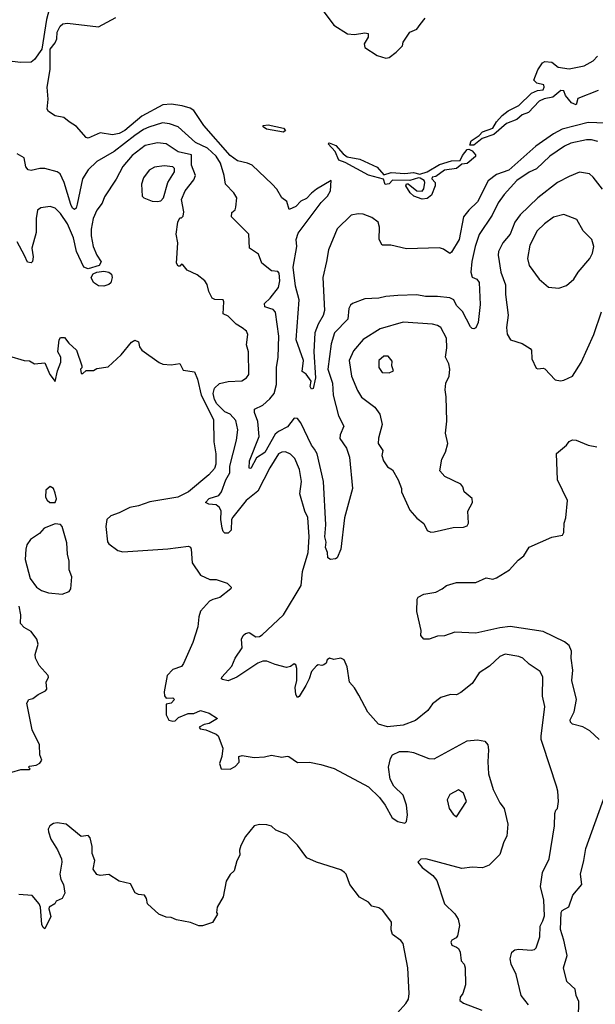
# Model space of a CAD drawing. Extents: x 1268547 to 1425625, y 515768 to 616754.
# Tile 222 of 256: x 1351919 to 1355247, y 543503 to 549195. Entities that reach past the tile are written whole.
import ezdxf

# ---------------------------------------------------------------- set-up
doc = ezdxf.new("R2010")
doc.units = 0

msp = doc.modelspace()

# ---------------------------------------------------------------- linework, layer by layer
at = {"layer": '0CON10XD'}
for points in [[(1351899.3, 549629.3), (1351945, 549600), (1351989.6, 549509.6), (1352066.7, 549435), (1352092.8, 549362.8), (1352097.5, 549282.5), (1352074.2, 549195.8), (1352047.1, 549025), (1352005.2, 548964.8), (1351985, 548950), (1351922.8, 548947.2), (1351845, 548958)], [(1353645, 549284.4), (1353735, 549163.2), (1353815, 549114.4), (1353855, 549109.3), (1353915, 549118.9), (1353933.3, 549115), (1353934, 549095), (1353911.1, 549055), (1353914.6, 549034.6), (1353985, 548988), (1354035, 548972.5), (1354055, 548977.5), (1354095, 549006.9), (1354131.2, 549045), (1354136.2, 549065), (1354175, 549123.3), (1354215, 549140), (1354235, 549166.7), (1354263.3, 549205)], [(1353693.1, 547796.9), (1353671.9, 547705), (1353681.7, 547515), (1353674.1, 547485), (1353644.2, 547435.8), (1353625.3, 547385), (1353620, 547275), (1353629.4, 547125), (1353616.2, 547063.8), (1353605, 547060), (1353597.8, 547075), (1353603.1, 547105), (1353575, 547146.7), (1353552, 547162), (1353560, 547225), (1353517.1, 547345), (1353534, 547575), (1353514.1, 547654.1), (1353500.3, 547765), (1353520.4, 547885), (1353516.5, 547925), (1353529.4, 547960.6), (1353660.9, 548139.1), (1353697.5, 548175), (1353716.7, 548206.7), (1353720, 548265), (1353634.1, 548215), (1353605, 548193.4), (1353577.8, 548162.2), (1353544.5, 548145.5), (1353515.5, 548114.5), (1353477.5, 548097.5), (1353463.9, 548143.9), (1353435, 548165.8), (1353405.2, 548215), (1353378.9, 548245), (1353263.7, 548353.7), (1353236.3, 548366.3), (1353178.7, 548378.7), (1353135, 548410.9), (1352983.5, 548583.5), (1352925, 548671.1), (1352905, 548684.6), (1352857.4, 548697.4), (1352795, 548707.4), (1352746.5, 548703.5), (1352625, 548638.3), (1352526.2, 548555), (1352495, 548536.5), (1352455, 548530), (1352385, 548541.8), (1352315, 548510), (1352303.4, 548513.4), (1352248.1, 548578.1), (1352204.2, 548604.2), (1352175, 548630.8), (1352125, 548640), (1352085.5, 548665.5), (1352077.9, 548677.9), (1352083.5, 548735), (1352078.6, 548805), (1352095, 548907.5), (1352096.2, 549025), (1352125, 549062.2), (1352134.2, 549085), (1352136.2, 549123.8), (1352152.4, 549157.6), (1352169.1, 549170.9), (1352195, 549175.2), (1352375, 549153.5), (1352475, 549208.6)], [(1355263.3, 548785), (1355145, 548738.8), (1355135, 548703.8), (1355108.8, 548715), (1355075, 548757.5), (1355063.9, 548783.9), (1355047.5, 548785), (1355001.7, 548748.3), (1354951.5, 548738.5), (1354922.2, 548725), (1354860.8, 548659.1), (1354824.3, 548645), (1354792.2, 548617.8), (1354732.7, 548595), (1354659.3, 548530.7), (1354591.6, 548508.4), (1354545, 548469.8), (1354520.6, 548470.6), (1354528.5, 548495), (1354574.3, 548525.7), (1354595, 548547.5), (1354655, 548567.7), (1354675, 548604.6), (1354708.5, 548641.5), (1354742, 548668), (1354805, 548700), (1354878.6, 548771.4), (1354913.2, 548786.8), (1354945, 548789.2), (1354951.2, 548805), (1354948.3, 548818.3), (1354908.1, 548828.1), (1354891.2, 548845), (1354914.5, 548905), (1354940.6, 548945), (1354955, 548953.8), (1354995, 548950), (1355031.7, 548921.7), (1355095, 548911.4), (1355181.7, 548928.3), (1355235, 548957.5), (1355260, 548985)], [(1355260.6, 548490.6), (1355225, 548501.2), (1355195, 548500.8), (1355105, 548480.7), (1355067.8, 548465), (1354983.3, 548406.7), (1354906.1, 548333.9), (1354865, 548314.8), (1354793.4, 548265), (1354720.3, 548185), (1354685, 548136.4), (1354650.5, 548065), (1354575.7, 547954.3), (1354552.4, 547885), (1354532.9, 547797.1), (1354527.9, 547735), (1354535, 547706.2), (1354562.5, 547695), (1354576, 547676), (1354581, 547549), (1354569.2, 547445), (1354555, 547414.2), (1354545, 547408.6), (1354535, 547409.2), (1354525, 547420), (1354478, 547508), (1354445, 547544), (1354429.5, 547575), (1354405, 547587.1), (1354335, 547595.3), (1354265, 547595.4), (1354215, 547604.7), (1354105, 547601.2), (1354035, 547595.9), (1353995, 547585.3), (1353915, 547581.4), (1353842.5, 547555), (1353830.8, 547545), (1353822.5, 547525), (1353816.9, 547465), (1353738.5, 547385), (1353719.4, 547320.6), (1353699.4, 547175), (1353728.1, 547095), (1353730.3, 547025), (1353761.6, 546905), (1353793.5, 546845), (1353771.9, 546795), (1353769.4, 546775), (1353807.6, 546717.6), (1353826.4, 546666.4), (1353842.5, 546485), (1353796.7, 546315), (1353774.6, 546135), (1353754.1, 546085), (1353745, 546077.7), (1353715, 546074), (1353699.7, 546085), (1353698.1, 546115), (1353686.8, 546145), (1353690.2, 546175), (1353682.2, 546205), (1353689.3, 546275), (1353674.7, 546525), (1353639.2, 546685), (1353622.4, 546712.4), (1353606, 546736), (1353545, 546865.6), (1353525, 546888.9), (1353505, 546891.9), (1353467.6, 546842.4), (1353414.8, 546815.2), (1353395, 546798.4), (1353336.2, 546693.8), (1353288.5, 546661.5), (1353255, 546600), (1353245, 546603.3), (1353247.6, 546645), (1353303.3, 546785), (1353295, 546873.3), (1353275.6, 546925), (1353276.2, 546943.8), (1353325, 546967.1), (1353365, 547003.2), (1353390, 547035), (1353404.3, 547085.7), (1353404.3, 547185), (1353413.8, 547243.8), (1353416.9, 547365), (1353397.3, 547505), (1353385, 547520), (1353364.8, 547525.2), (1353335.3, 547535), (1353334.3, 547555), (1353366.9, 547585), (1353415, 547647.1), (1353422.2, 547685), (1353419.7, 547729.7), (1353410.5, 547740.5), (1353375, 547744), (1353318.3, 547788.3), (1353299.2, 547839.2), (1353247.5, 547875), (1353243.9, 547955), (1353143.3, 548055), (1353145, 548080), (1353163.8, 548096.2), (1353168.8, 548111.2), (1353174.7, 548165), (1353157.8, 548195), (1353108.1, 548245), (1353100.7, 548295), (1353079.7, 548365), (1353055.7, 548405.7), (1353005, 548452.7), (1352935.2, 548485.2), (1352835, 548575.4), (1352785, 548593.3), (1352745, 548598.1), (1352665, 548573.8), (1352635, 548560.8), (1352585.3, 548525), (1352465, 548433.1), (1352364.1, 548375.9), (1352315, 548326.7), (1352282, 548275), (1352252, 548128), (1352245, 548105.6), (1352235, 548098.5), (1352225, 548105.4), (1352215, 548127.1), (1352175.8, 548255), (1352153.4, 548303.4), (1352135, 548315.9), (1352065, 548334.7), (1352035, 548334.7), (1351985, 548323.7), (1351967.2, 548327.3), (1351955.3, 548345), (1351945, 548396.7), (1351905, 548420)], [(1355305, 548597.3), (1355205, 548601.1), (1355055, 548563), (1355005, 548536.2), (1354901.8, 548465), (1354746.2, 548325), (1354675, 548300.7), (1354627.2, 548262.8), (1354565, 548141.5), (1354514.7, 548095), (1354484.1, 548055), (1354458.9, 547925), (1354415, 547850.8), (1354405.5, 547844.5), (1354369, 547869), (1354345.6, 547875.6), (1354155, 547871.1), (1354065, 547892), (1354015, 547891.9), (1353996.2, 547925), (1353999.4, 547995), (1353990.9, 548025), (1353955, 548051.6), (1353905, 548071.4), (1353875, 548073.5), (1353835, 548064.5), (1353755, 547985.5), (1353703.3, 547865), (1353693.1, 547796.9)], [(1353445, 548544.4), (1353345, 548562), (1353327.1, 548575), (1353325.8, 548584.2), (1353355, 548587.6), (1353445, 548568.9), (1353455.2, 548555), (1353445, 548544.4)], [(1354860.5, 543500.5), (1354818.6, 543555), (1354790, 543675), (1354761.1, 543735), (1354754.3, 543765.7), (1354763.8, 543805), (1354780.9, 543819.1), (1354805, 543822.5), (1354875, 543816.5), (1354895, 543820.6), (1354905, 543830), (1354925.8, 543894.2), (1354927.1, 543955), (1354944.1, 543985), (1354951.9, 544015), (1354948.8, 544105), (1354928.8, 544185), (1354940.6, 544265), (1354980, 544345), (1355010, 544535), (1355012.7, 544607.3), (1355017.5, 544625), (1355027.5, 544635), (1355033.3, 544675), (1355030, 544735), (1355022, 544765), (1354944.1, 545005.9), (1354933.3, 545035), (1354933.5, 545053.5), (1354954.5, 545225), (1354941.8, 545285), (1354943.3, 545395), (1354927.4, 545427.4), (1354865, 545470), (1354826.7, 545505), (1354805, 545514.6), (1354725, 545527.1), (1354695, 545514.2), (1354635, 545457.5), (1354575, 545418.8), (1354535, 545358.8), (1354468.8, 545305), (1354445, 545292.9), (1354410, 545295), (1354352.9, 545277.1), (1354305, 545240), (1354278, 545202), (1354206.9, 545143.1), (1354135, 545117.1), (1354045, 545108.2), (1353993.1, 545123.1), (1353931.9, 545191.9), (1353879.5, 545289.5), (1353855, 545332.9), (1353825.5, 545365.5), (1353812.5, 545455), (1353794.1, 545494.1), (1353775, 545503.8), (1353735, 545497.5), (1353710, 545505), (1353696.7, 545495), (1353690, 545475), (1353677.5, 545465), (1353665, 545461.2), (1353645, 545466.2), (1353635, 545460), (1353605, 545426.7), (1353593.3, 545385), (1353573.4, 545346.6), (1353535, 545282.5), (1353525, 545276), (1353515.6, 545295), (1353511.6, 545335), (1353520.5, 545375), (1353521.1, 545445), (1353515.4, 545465.4), (1353505, 545471.2), (1353485, 545456), (1353461.2, 545451.2), (1353395, 545467.1), (1353347, 545487), (1353325, 545486.9), (1353295, 545474.7), (1353175, 545393.8), (1353125, 545373.8), (1353090.9, 545380.9), (1353086, 545385), (1353088.1, 545395), (1353145, 545458.6), (1353164.7, 545505.3), (1353206, 545565), (1353200.8, 545615), (1353210.4, 545635), (1353225, 545646.8), (1353245, 545652.3), (1353285, 545628.5), (1353305, 545629.5), (1353321.6, 545638.4), (1353443.9, 545755), (1353546.1, 545925), (1353553.3, 546005), (1353586.9, 546115), (1353592.9, 546205), (1353585, 546316.7), (1353567.7, 546355), (1353539.4, 546455), (1353547.5, 546525), (1353537.3, 546595), (1353509.4, 546659.4), (1353485, 546682.9), (1353455, 546696.9), (1353435, 546695.6), (1353415, 546685.5), (1353365, 546604.4), (1353295, 546470), (1353227.5, 546415), (1353150.3, 546319.7), (1353144.4, 546305), (1353141.5, 546245), (1353125, 546227.7), (1353105, 546227.9), (1353095, 546236.7), (1353088.7, 546255), (1353081.9, 546305), (1353083.9, 546355), (1353074, 546375), (1353055, 546390.3), (1353012, 546395), (1352993.6, 546405), (1353015, 546427.8), (1353069.6, 546445), (1353084.8, 546465), (1353110.9, 546535), (1353133, 546575), (1353134.7, 546615), (1353173.2, 546765), (1353180.4, 546825), (1353169.1, 546879.1), (1353135, 546914.4), (1353105, 546927.8), (1353059.6, 546975), (1353045, 546999.2), (1353038.2, 547035), (1353046, 547065), (1353075, 547092.9), (1353125, 547103.8), (1353202.6, 547107.4), (1353230.8, 547125), (1353244.4, 547145), (1353242.7, 547275), (1353229.6, 547315), (1353237.8, 547375), (1353230, 547395), (1353205, 547414.5), (1353170, 547435), (1353125, 547482), (1353095.8, 547495.8), (1353100, 547565), (1353096, 547575), (1353047.9, 547577.9), (1353032.5, 547585), (1353013.1, 547623.1), (1353003.3, 547665), (1352990, 547685), (1352945, 547720), (1352887, 547747), (1352865, 547776.2), (1352855, 547781.2), (1352845, 547770), (1352835, 547770), (1352825, 547787.5), (1352832.5, 547905), (1352824.5, 547954.5), (1352832.5, 548025), (1352845, 548050), (1352855, 548050), (1352865, 548060), (1352868.8, 548085), (1352853.8, 548155), (1352875.2, 548205), (1352925, 548270.3), (1352936.1, 548295), (1352912.5, 548355), (1352911.5, 548415), (1352835, 548431.9), (1352765, 548477.4), (1352715, 548484.3), (1352645, 548467.4), (1352569.7, 548410.3), (1352515, 548346.7), (1352476.9, 548273.1), (1352409.1, 548170.9), (1352395.7, 548135), (1352364.4, 548095), (1352343.8, 548046.2), (1352331.7, 547985), (1352332.5, 547945), (1352344.3, 547885), (1352364.6, 547835), (1352389.1, 547795), (1352378.2, 547775), (1352315, 547754.8), (1352289.3, 547765), (1352246.6, 547855), (1352229.5, 547935), (1352194.8, 548014.8), (1352155, 548074.4), (1352124, 548105), (1352095, 548114.5), (1352041.7, 548108.3), (1352021.9, 548095), (1352014.7, 548045.3), (1352014.5, 547965), (1351988.5, 547875), (1351996.5, 547825), (1351992.7, 547797.3), (1351985, 547790), (1351965, 547794.2), (1351947.5, 547832.5), (1351905, 547912)], [(1354245, 548157.1), (1354197.1, 548175), (1354175.6, 548195), (1354150.8, 548235), (1354154.2, 548245.8), (1354165, 548246.2), (1354215, 548206.5), (1354245, 548203.1), (1354255, 548216.7), (1354260.4, 548255), (1354256.3, 548266.3), (1354235, 548279.6), (1354225, 548281.8), (1354175, 548265.8), (1354075, 548267.8), (1354055, 548247.1), (1354032.4, 548242.4), (1354022.7, 548272.7), (1353935, 548297.4), (1353800.6, 548370.6), (1353763, 548383), (1353742.7, 548432.7), (1353702.5, 548477.5), (1353707.5, 548482.5), (1353747.1, 548467.1), (1353788.9, 548418.9), (1353812.8, 548402.8), (1353885, 548388.8), (1353985, 548343.1), (1354025, 548298.1), (1354067.3, 548312.7), (1354145, 548305.2), (1354195, 548312.6), (1354232.6, 548302.6), (1354275, 548315.5), (1354345, 548357.6), (1354415, 548378.5), (1354465, 548381.8), (1354479, 548411), (1354506, 548444), (1354515, 548446.7), (1354535, 548437.6), (1354553.9, 548415), (1354553.3, 548405), (1354506.3, 548363.7), (1354475, 548359.8), (1354445, 548334.3), (1354374.8, 548325.2), (1354325, 548288.6), (1354304, 548285), (1354301.4, 548275), (1354320.9, 548255), (1354321.1, 548235), (1354298.7, 548181.3), (1354275, 548161.2), (1354245, 548157.1)], [(1352715, 548143.8), (1352735, 548147.5), (1352750.5, 548165), (1352774.5, 548255), (1352813.3, 548315), (1352814.4, 548335), (1352805.3, 548345.3), (1352755, 548350.5), (1352697.8, 548342.2), (1352668, 548325), (1352635, 548281.2), (1352623.6, 548245), (1352628, 548175), (1352636.7, 548165), (1352685, 548146), (1352715, 548143.8)], [(1355288.5, 548215), (1355235, 548285.6), (1355212.5, 548305), (1355155, 548313.1), (1355095, 548288.6), (1355028.1, 548255), (1354915.2, 548164.8), (1354812.6, 548067.4), (1354781.8, 548025), (1354754, 547955), (1354711.5, 547905), (1354686.1, 547855), (1354684.1, 547835), (1354700.4, 547735), (1354727.2, 547662.8), (1354726.6, 547606.6), (1354742.7, 547487.3), (1354733.7, 547416.3), (1354736.8, 547376.8), (1354756.7, 547345), (1354824, 547324), (1354870.8, 547295), (1354878.6, 547285), (1354880, 547235), (1354905, 547181.2), (1354915, 547176.2), (1354945, 547181.2), (1354955, 547176), (1355015, 547114), (1355045, 547108)], [(1355035, 547643.8), (1355080.9, 547659.1), (1355122.5, 547695), (1355147.1, 547735), (1355215.7, 547815), (1355230, 547845), (1355238.6, 547885), (1355225.7, 547925), (1355177.1, 547975), (1355140, 548040), (1355065, 548068.9), (1355005.4, 548054.6), (1354951.9, 548015), (1354911.1, 547975), (1354867.8, 547892.2), (1354854.6, 547815.4), (1354865, 547774), (1354922, 547695), (1354975, 547649.2), (1355035, 547643.8)], [(1352405, 547654.4), (1352375, 547656.7), (1352345, 547676.5), (1352333.1, 547705), (1352344.5, 547725.5), (1352365, 547736.5), (1352405, 547742.5), (1352435, 547735.8), (1352449.6, 547725), (1352453.6, 547705), (1352446.7, 547675), (1352435, 547664.5), (1352405, 547654.4)], [(1355045, 547108), (1355065, 547112), (1355113.8, 547135), (1355165, 547214), (1355237.9, 547375), (1355283.3, 547506.7)], [(1354295, 546233.3), (1354315, 546234), (1354425, 546259.2), (1354485, 546260.8), (1354505, 546268.8), (1354513.8, 546285), (1354510, 546355), (1354536, 546405), (1354535, 546426.7), (1354487.5, 546465), (1354480, 546495), (1354469.5, 546509.5), (1354377.5, 546555), (1354347, 546587), (1354360, 546655), (1354380, 546695), (1354393.8, 546745), (1354380.8, 546805), (1354387.5, 546875), (1354384, 547015), (1354377.8, 547055), (1354383.3, 547095), (1354401.9, 547135), (1354405.7, 547174.3), (1354400, 547205), (1354381.1, 547245), (1354388.7, 547298.7), (1354385.6, 547355), (1354353.1, 547415), (1354335, 547427.7), (1354305, 547434.7), (1354135, 547446), (1354002.6, 547407.4), (1353904.4, 547345.6), (1353848.8, 547281.2), (1353824.6, 547225), (1353837.7, 547135), (1353871.3, 547051.3), (1353895, 547012.9), (1353972, 546955), (1354000, 546915), (1354014, 546855), (1353993.8, 546776.2), (1353991.5, 546745), (1354018, 546705), (1354012.2, 546675), (1354022.5, 546645), (1354045, 546611.2), (1354075, 546592.5), (1354107.1, 546535), (1354125.8, 546485), (1354126.7, 546466.7), (1354175, 546360), (1354215, 546313.8), (1354255, 546283.3), (1354275, 546242.5), (1354295, 546233.3)], [(1351855, 547251.4), (1351945, 547225.3), (1351975, 547222.5), (1352005, 547206.7), (1352065, 547212.5), (1352092.5, 547145), (1352125, 547103.8), (1352137.5, 547165), (1352156.7, 547215), (1352156.7, 547245), (1352140, 547275), (1352146.7, 547345), (1352155, 547358.8), (1352178.8, 547358.8), (1352203.3, 547325), (1352247.5, 547285), (1352277.5, 547195), (1352277.5, 547182.5), (1352270, 547175), (1352275, 547150), (1352285, 547150), (1352303, 547167), (1352345, 547166.7), (1352365, 547178.8), (1352430.8, 547189.2), (1352505, 547257.8), (1352565, 547332), (1352585, 547343.3), (1352605, 547332.5), (1352611.9, 547305), (1352625.8, 547285), (1352725, 547214.4), (1352745.8, 547204.2), (1352795, 547200), (1352845, 547207.5), (1352865, 547168.8), (1352930.3, 547160.3), (1352947, 547117), (1352967.6, 547025), (1353039.4, 546885), (1353040.5, 546755), (1353052.2, 546685), (1353053, 546625), (1353045, 546601.2), (1353013.2, 546565), (1352894.6, 546465), (1352832.9, 546435), (1352672, 546408), (1352605, 546384.8), (1352555, 546375.7), (1352495, 546343.8), (1352445, 546326.8), (1352423.1, 546306.9), (1352416.5, 546265), (1352427.2, 546177.2), (1352435.3, 546165.3), (1352487.2, 546127.2), (1352515, 546119.3), (1352775, 546136), (1352895, 546152.1), (1352906.5, 546146.5), (1352910.9, 546135), (1352916.9, 546055), (1352965, 545983.8), (1353018.8, 545958.8), (1353055, 545960), (1353118.8, 545938.8), (1353142.5, 545915), (1353140, 545905), (1353076.7, 545855), (1353035, 545844.2), (1353017, 545833), (1352964.3, 545775.7), (1352954.2, 545744.2), (1352948, 545685), (1352920.8, 545595), (1352865.9, 545474.1), (1352855, 545455.7), (1352805, 545438.8), (1352772.5, 545405), (1352755, 545310), (1352755.9, 545285.9), (1352765, 545272.5), (1352805, 545275.7), (1352814, 545265), (1352795, 545244.3), (1352765, 545237.5), (1352765, 545176.7), (1352781.2, 545145), (1352805, 545139.2), (1352817.5, 545142.5), (1352837.9, 545162.1), (1352892.5, 545185), (1352925, 545184.4), (1352965, 545202.5), (1353015, 545187.1), (1353062.5, 545155), (1353015, 545126.9), (1352985, 545120), (1352957.5, 545105), (1352962.5, 545095), (1352995, 545090), (1353055.6, 545065.6), (1353066.2, 545055), (1353092.5, 544985), (1353087.5, 544935), (1353074, 544895), (1353083.9, 544863.9), (1353135, 544863.3), (1353165, 544878.8), (1353187.8, 544902.2), (1353186.7, 544935), (1353205, 544942), (1353275, 544930), (1353335, 544934.5), (1353375, 544944.4), (1353435, 544932.9), (1353465, 544936.9), (1353475.4, 544935.4), (1353525, 544901.1), (1353595, 544902.9), (1353659.7, 544889.7), (1353736.8, 544866.8), (1353935, 544761.4), (1353998.9, 544698.9), (1354031.4, 544655), (1354071.7, 544581.7), (1354105, 544560), (1354145, 544550), (1354155, 544560), (1354161.7, 544598.3), (1354155.7, 544655), (1354135, 544713.3), (1354082.5, 544765), (1354061.4, 544805), (1354050.6, 544875), (1354062.2, 544925), (1354074.7, 544945.3), (1354115, 544964.7), (1354165, 544964.7), (1354195, 544958.8), (1354285, 544923.6), (1354315, 544922.3), (1354505, 545025.5), (1354565, 545032.9), (1354607.5, 545025), (1354625, 545002.5), (1354630, 544975), (1354624.5, 544904.5), (1354628.5, 544835), (1354655.5, 544745), (1354695, 544668.8), (1354720, 544635), (1354740, 544545), (1354736, 544475), (1354717, 544443), (1354695, 544370), (1354632.9, 544307.1), (1354595, 544292.3), (1354535, 544296.9), (1354475, 544289.2), (1354266, 544344), (1354238.3, 544341.7), (1354220, 544325), (1354245, 544294), (1354307.8, 544247.8), (1354330, 544220), (1354375.6, 544085), (1354435, 544025.6), (1354454.4, 543995), (1354460.9, 543959.1), (1354450.5, 543899.5), (1354442.3, 543887.7), (1354416.7, 543875), (1354412.3, 543862.3), (1354417.5, 543845), (1354445, 543833.3), (1354455.8, 543825.8), (1354465.5, 543805.5), (1354472, 543755), (1354488, 543735), (1354494.2, 543715), (1354495.8, 543615), (1354480, 543565), (1354466, 543544), (1354464, 543525), (1354485, 543509.5), (1354589.7, 543469.7)], [(1354055, 547154), (1354080, 547165), (1354070, 547195), (1354071.7, 547221.7), (1354050, 547250), (1354025, 547250.8), (1353995.7, 547224.3), (1353994.6, 547184.6), (1354015, 547156.2), (1354055, 547154)], [(1355268.8, 545035), (1355214.6, 545085), (1355175, 545106.7), (1355115, 545122.5), (1355103.7, 545133.7), (1355101.5, 545148.5), (1355125.2, 545195), (1355138.1, 545265), (1355111.5, 545375), (1355116.7, 545435), (1355107.8, 545505), (1355109.4, 545545), (1355095, 545577.5), (1355068.2, 545598.2), (1354945, 545658.9), (1354755, 545687.5), (1354695, 545680.6), (1354555, 545649.1), (1354435, 545654.3), (1354375, 545634.2), (1354335, 545632), (1354286.7, 545613.3), (1354254.5, 545614.5), (1354238.1, 545635), (1354240, 545665), (1354215.5, 545775), (1354216.2, 545845), (1354223.2, 545856.8), (1354255, 545874.2), (1354325, 545885.6), (1354360.8, 545905), (1354386.7, 545925), (1354445, 545941.2), (1354555, 545942.2), (1354615, 545967.9), (1354655, 545961.5), (1354675, 545967.9), (1354750, 546015), (1354800, 546070), (1354832.5, 546095), (1354865, 546146.2), (1354995, 546204.2), (1355056.2, 546215), (1355065, 546230), (1355065.8, 546285), (1355075.6, 546315), (1355085.5, 546415), (1355028.5, 546535), (1355023, 546687), (1355080.8, 546735), (1355095, 546756.2), (1355114.4, 546765.6), (1355136.7, 546765), (1355205, 546735.6), (1355255, 546725.6)], [(1352125, 546403.8), (1352131.4, 546425), (1352125, 546457.5), (1352113.8, 546485), (1352095, 546496.2), (1352070, 546475), (1352068.8, 546435), (1352077.7, 546417.7), (1352094.1, 546404.1), (1352125, 546403.8)], [(1352165, 545874.3), (1352205, 545890), (1352214.3, 545905), (1352219.8, 545975), (1352204.7, 546015.3), (1352206, 546065), (1352194.6, 546105), (1352191.3, 546171.3), (1352165.5, 546265), (1352155, 546277.5), (1352125, 546281.2), (1352061.2, 546255), (1352034, 546225), (1351980.6, 546189.4), (1351961.3, 546158.7), (1351954.7, 546135.3), (1351951.5, 546075), (1351979.6, 545965), (1352015.3, 545915.3), (1352045, 545895.4), (1352085, 545881.9), (1352165, 545874.3)], [(1351873.3, 544845), (1351925, 544860), (1351975, 544860), (1351980, 544865), (1351970, 544875), (1351975, 544880), (1352015, 544886.2), (1352035, 544896.7), (1352046.7, 544915), (1352036.2, 544945), (1352034.2, 545004.2), (1351990.3, 545090.3), (1351960, 545245), (1351972.5, 545265), (1351995, 545270.8), (1352025, 545294.4), (1352068.8, 545315), (1352076, 545325), (1352072, 545365), (1352086.2, 545395), (1352083.8, 545405), (1352032.4, 545462.4), (1352010.8, 545505), (1352009.2, 545525), (1352026.2, 545585), (1352018, 545615), (1351985, 545658), (1351945, 545682), (1351924.2, 545705), (1351926.4, 545755), (1351916.6, 545805)], [(1354445, 544587.5), (1354502.5, 544675), (1354485, 544723.8), (1354455, 544743.1), (1354404.7, 544715.3), (1354391.1, 544685), (1354402.5, 544635), (1354425, 544603.3), (1354445, 544587.5)], [(1355150, 543425), (1355150.5, 543520.5), (1355135.8, 543555), (1355130.2, 543590.2), (1355081.4, 543635), (1355062.5, 543715), (1355083, 543785), (1355064.7, 543875), (1355044.4, 543935), (1355048.7, 544035), (1355055, 544045.8), (1355093.3, 544066.7), (1355115.9, 544135), (1355169.2, 544195), (1355160.3, 544255), (1355181.1, 544335), (1355191.6, 544405), (1355303.4, 544715)], [(1354104, 543455), (1354151.9, 543508.1), (1354166.1, 543533.9), (1354169.6, 543565), (1354162.1, 543715), (1354135.7, 543855), (1354122, 543872), (1354075, 543906.2), (1354066, 543934), (1354068.8, 543978.8), (1354018.8, 544045), (1353995, 544062), (1353955, 544071.2), (1353935, 544093.8), (1353883, 544123), (1353827.5, 544195), (1353806.2, 544255), (1353795.9, 544265.9), (1353775, 544280), (1353634.2, 544324.2), (1353579.3, 544349.3), (1353525, 544422.5), (1353462.5, 544485), (1353400.3, 544510.3), (1353375, 544534), (1353348.3, 544541.7), (1353305, 544543.3), (1353274.3, 544535.7), (1353225, 544473.3), (1353197.9, 544422.1), (1353190.6, 544395), (1353192, 544365), (1353175, 544332.5), (1353158, 544275), (1353135, 544254.2), (1353112.2, 544215), (1353096.2, 544125), (1353060, 544065), (1353057.5, 544035), (1353062.5, 544025), (1353033, 543977), (1352975, 543956.2), (1352955, 543957.5), (1352906.9, 543976.9), (1352825, 543991.8), (1352795, 544004.6), (1352765, 544006.7), (1352722.5, 544025), (1352657.5, 544085), (1352652.5, 544115), (1352640, 544135), (1352605, 544137.5), (1352587, 544147), (1352560, 544200), (1352495, 544216), (1352435, 544254.2), (1352385, 544247.5), (1352365, 544254.2), (1352342.9, 544285), (1352353.8, 544335), (1352338, 544375), (1352337.5, 544415), (1352326.1, 544466.1), (1352315, 544480), (1352275, 544472.5), (1352187.5, 544545), (1352135, 544552), (1352115, 544548.8), (1352093.3, 544535), (1352083.8, 544515), (1352085, 544500), (1352098.3, 544458.3), (1352137, 544397), (1352160, 544345), (1352162, 544325), (1352150.8, 544255), (1352157.5, 544225), (1352172.9, 544195), (1352180, 544145), (1352165, 544114.2), (1352130.8, 544099.2), (1352122.5, 544085), (1352090, 544065), (1352087.5, 544055), (1352098.7, 544011.3), (1352065, 543940), (1352055, 543947.5), (1352048, 543965), (1352039.2, 544065), (1352032, 544085), (1351991.7, 544131.7), (1351915, 544137.5)]]:
    msp.add_lwpolyline(points, dxfattribs=at)

doc.saveas('drawing.dxf')
